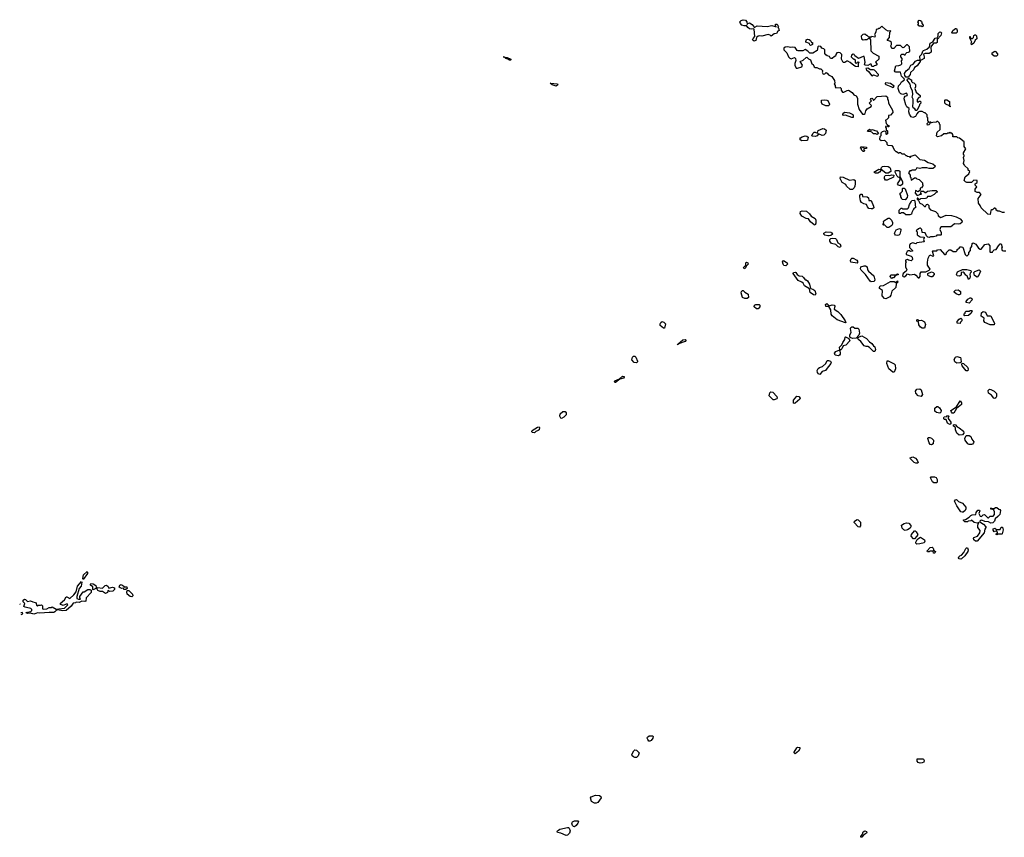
# Model space of a CAD drawing. Extents: x 2710666 to 2828562, y 857017 to 964538.
# Tile 4 of 138: x 2715845 to 2728567, y 873093 to 883654. Entities that reach past the tile are written whole.
import ezdxf

# ---------------------------------------------------------------- set-up
doc = ezdxf.new("R2010")
doc.units = 0

msp = doc.modelspace()

# ---------------------------------------------------------------- linework, layer by layer
at = {"layer": '0CON05XD'}
for points in [[(2725335, 883378), (2725314, 883395), (2725320, 883410), (2725343, 883435), (2725333, 883533), (2725325, 883538), (2725295, 883531), (2725275, 883538), (2725253, 883553), (2725235, 883580), (2725226, 883574), (2725205, 883574), (2725175, 883584), (2725158, 883605), (2725152, 883625), (2725167, 883645), (2725195, 883654), (2725225, 883648), (2725239, 883625), (2725245, 883590), (2725254, 883606), (2725275, 883614), (2725310, 883590), (2725335, 883558), (2725345, 883558), (2725375, 883576), (2725505, 883566), (2725565, 883580), (2725620, 883560), (2725610, 883575), (2725610, 883595), (2725627, 883597), (2725640, 883585), (2725640, 883575), (2725650, 883565), (2725640, 883555), (2725650, 883545), (2725658, 883515), (2725640, 883505), (2725624, 883476), (2725595, 883472), (2725555, 883440), (2725540, 883455), (2725515, 883462), (2725435, 883441), (2725405, 883446), (2725388, 883442), (2725367, 883425), (2725355, 883384), (2725335, 883378)], [(2728570, 881165), (2728545, 881162), (2728505, 881182), (2728485, 881182), (2728460, 881195), (2728460, 881205), (2728445, 881220), (2728435, 881220), (2728415, 881200), (2728405, 881200), (2728395, 881190), (2728385, 881140), (2728355, 881141), (2728267, 881225), (2728256, 881256), (2728232, 881285), (2728230, 881345), (2728270, 881395), (2728245, 881420), (2728215, 881420), (2728190, 881435), (2728190, 881465), (2728210, 881495), (2728190, 881515), (2728190, 881535), (2728218, 881552), (2728218, 881578), (2728175, 881580), (2728145, 881550), (2728085, 881552), (2728065, 881560), (2728050, 881575), (2728060, 881625), (2728108, 881662), (2728120, 881695), (2728102, 881712), (2728098, 881728), (2728052, 881772), (2728050, 881785), (2728040, 881795), (2728048, 881835), (2728038, 881875), (2728050, 881895), (2728050, 881905), (2728040, 881915), (2728040, 881935), (2728070, 881985), (2728050, 882015), (2728050, 882075), (2727990, 882125), (2727965, 882130), (2727955, 882140), (2727902, 882142), (2727900, 882155), (2727908, 882168), (2727888, 882188), (2727875, 882190), (2727865, 882200), (2727855, 882190), (2727835, 882190), (2727825, 882180), (2727785, 882180), (2727757, 882153), (2727705, 882140), (2727690, 882155), (2727698, 882202), (2727740, 882235), (2727740, 882295), (2727730, 882305), (2727728, 882318), (2727708, 882338), (2727695, 882340), (2727685, 882330), (2727645, 882328), (2727625, 882320), (2727615, 882330), (2727605, 882330), (2727600, 882325), (2727610, 882315), (2727590, 882295), (2727575, 882290), (2727570, 882315), (2727590, 882335), (2727580, 882345), (2727580, 882385), (2727570, 882395), (2727570, 882425), (2727545, 882450), (2727535, 882450), (2727505, 882468), (2727473, 882467), (2727452, 882458), (2727435, 882440), (2727420, 882405), (2727385, 882389), (2727365, 882401), (2727343, 882433), (2727334, 882465), (2727338, 882505), (2727309, 882529), (2727293, 882553), (2727272, 882632), (2727276, 882655), (2727285, 882665), (2727314, 882675), (2727315, 882686), (2727305, 882704), (2727255, 882690), (2727228, 882698), (2727214, 882715), (2727197, 882767), (2727201, 882799), (2727225, 882824), (2727240, 882850), (2727273, 882875), (2727278, 882885), (2727239, 882925), (2727225, 882978), (2727167, 882977), (2727155, 882982), (2727148, 882995), (2727165, 883060), (2727206, 883064), (2727229, 883071), (2727242, 883085), (2727240, 883125), (2727247, 883133), (2727248, 883155), (2727230, 883175), (2727230, 883195), (2727245, 883210), (2727265, 883210), (2727275, 883200), (2727285, 883200), (2727290, 883215), (2727308, 883232), (2727330, 883235), (2727348, 883245), (2727342, 883305), (2727315, 883330), (2727305, 883330), (2727270, 883295), (2727255, 883290), (2727225, 883320), (2727175, 883320), (2727138, 883282), (2727115, 883282), (2727100, 883315), (2727110, 883335), (2727108, 883358), (2727088, 883378), (2727060, 883385), (2727060, 883395), (2727082, 883425), (2727090, 883495), (2727100, 883505), (2727095, 883510), (2727065, 883508), (2727035, 883522), (2726985, 883570), (2726955, 883540), (2726945, 883540), (2726935, 883530), (2726912, 883528), (2726907, 883493), (2726892, 883465), (2726900, 883445), (2726895, 883430), (2726855, 883438), (2726845, 883430), (2726815, 883430), (2726795, 883450), (2726785, 883450), (2726765, 883468), (2726740, 883465), (2726718, 883442), (2726720, 883405), (2726745, 883392), (2726765, 883400), (2726795, 883400), (2726802, 883408), (2726828, 883418), (2726830, 883405), (2726840, 883395), (2726843, 883253), (2726873, 883223), (2726948, 883185), (2726947, 883143), (2726903, 883107), (2726920, 883085), (2726918, 883072), (2726907, 883063), (2726885, 883060), (2726875, 883050), (2726855, 883050), (2726845, 883080), (2726835, 883080), (2726805, 883062), (2726768, 883068), (2726760, 883075), (2726768, 883105), (2726758, 883178), (2726745, 883180), (2726685, 883153), (2726637, 883187), (2726626, 883206), (2726615, 883210), (2726592, 883195), (2726590, 883175), (2726615, 883150), (2726625, 883150), (2726642, 883135), (2726639, 883099), (2726657, 883093), (2726675, 883108), (2726688, 883105), (2726677, 883083), (2726680, 883045), (2726645, 883048), (2726621, 883061), (2726575, 883100), (2726545, 883118), (2726533, 883117), (2726505, 883100), (2726485, 883100), (2726462, 883145), (2726467, 883205), (2726445, 883227), (2726425, 883232), (2726402, 883228), (2726390, 883205), (2726388, 883182), (2726372, 883178), (2726345, 883153), (2726323, 883153), (2726309, 883179), (2726278, 883188), (2726261, 883201), (2726248, 883218), (2726247, 883267), (2726237, 883277), (2726210, 883285), (2726195, 883310), (2726168, 883312), (2726157, 883303), (2726150, 883255), (2726095, 883220), (2726055, 883220), (2726029, 883249), (2725995, 883268), (2725966, 883254), (2725905, 883250), (2725892, 883255), (2725864, 883294), (2725835, 883300), (2725805, 883293), (2725772, 883302), (2725735, 883300), (2725717, 883285), (2725720, 883265), (2725757, 883225), (2725778, 883175), (2725795, 883158), (2725815, 883150), (2725855, 883168), (2725870, 883155), (2725872, 883125), (2725861, 883089), (2725860, 883065), (2725879, 883029), (2725895, 883027), (2725953, 883047), (2725958, 883065), (2725928, 883115), (2725967, 883133), (2726005, 883168), (2726015, 883170), (2726035, 883148), (2726062, 883135), (2726082, 883082), (2726096, 883076), (2726110, 883045), (2726125, 883038), (2726145, 883038), (2726178, 883018), (2726195, 883018), (2726218, 882998), (2726220, 882985), (2726212, 882975), (2726225, 882950), (2726247, 882953), (2726265, 882970), (2726278, 882965), (2726295, 882940), (2726339, 882919), (2726375, 882870), (2726378, 882835), (2726370, 882825), (2726380, 882805), (2726380, 882785), (2726390, 882775), (2726448, 882778), (2726460, 882765), (2726460, 882745), (2726475, 882720), (2726495, 882718), (2726535, 882740), (2726555, 882742), (2726600, 882715), (2726625, 882682), (2726655, 882670), (2726672, 882642), (2726672, 882565), (2726693, 882495), (2726735, 882436), (2726755, 882434), (2726768, 882442), (2726777, 882475), (2726795, 882502), (2726848, 882532), (2726850, 882545), (2726821, 882575), (2726850, 882605), (2726840, 882625), (2726845, 882638), (2726855, 882642), (2726866, 882636), (2726875, 882610), (2726925, 882660), (2727035, 882670), (2727060, 882655), (2727060, 882625), (2727067, 882617), (2727072, 882575), (2727122, 882485), (2727128, 882455), (2727098, 882422), (2727072, 882418), (2727070, 882385), (2727045, 882360), (2727030, 882355), (2727042, 882312), (2727062, 882292), (2727080, 882285), (2727075, 882270), (2727065, 882270), (2727055, 882280), (2727030, 882275), (2727030, 882265), (2727040, 882255), (2727042, 882232), (2727060, 882220), (2727058, 882182), (2727045, 882170), (2727040, 882175), (2727040, 882205), (2727032, 882212), (2727015, 882213), (2726990, 882205), (2726973, 882187), (2726970, 882155), (2726958, 882142), (2726953, 882113), (2726975, 882092), (2727020, 882100), (2727022, 882092), (2727048, 882068), (2727050, 882045), (2727062, 882032), (2727115, 882028), (2727132, 882005), (2727142, 881972), (2727165, 881950), (2727175, 881950), (2727205, 881930), (2727215, 881940), (2727225, 881940), (2727245, 881920), (2727275, 881920), (2727295, 881900), (2727305, 881900), (2727315, 881890), (2727338, 881888)], [(2727505, 883560), (2727495, 883570), (2727465, 883570), (2727450, 883585), (2727460, 883595), (2727460, 883615), (2727450, 883625), (2727465, 883650), (2727490, 883645), (2727490, 883635), (2727500, 883625), (2727500, 883605), (2727520, 883585), (2727518, 883572), (2727505, 883560)], [(2727325, 882910), (2727295, 882913), (2727283, 882933), (2727279, 882961), (2727299, 882995), (2727338, 883022), (2727359, 883065), (2727389, 883081), (2727420, 883120), (2727445, 883132), (2727478, 883132), (2727475, 883185), (2727502, 883208), (2727515, 883247), (2727525, 883258), (2727568, 883272), (2727600, 883305), (2727607, 883353), (2727642, 883368), (2727675, 883414), (2727700, 883420), (2727714, 883445), (2727713, 883475), (2727719, 883485), (2727734, 883496), (2727749, 883495), (2727756, 883485), (2727745, 883450), (2727700, 883400), (2727700, 883360), (2727685, 883352), (2727651, 883349), (2727616, 883305), (2727622, 883235), (2727595, 883217), (2727545, 883216), (2727523, 883207), (2727532, 883175), (2727530, 883155), (2727495, 883130), (2727482, 883128), (2727480, 883115), (2727442, 883058), (2727408, 883035), (2727393, 883007), (2727355, 882970), (2727350, 882945), (2727325, 882910)], [(2727945, 883480), (2727895, 883480), (2727890, 883485), (2727904, 883516), (2727935, 883542), (2727949, 883539), (2727960, 883515), (2727957, 883493), (2727945, 883480)], [(2728145, 883330), (2728140, 883355), (2728148, 883365), (2728128, 883408), (2728120, 883415), (2728120, 883435), (2728128, 883438), (2728132, 883422), (2728145, 883410), (2728155, 883410), (2728170, 883425), (2728172, 883448), (2728185, 883460), (2728195, 883460), (2728208, 883445), (2728210, 883405), (2728192, 883388), (2728175, 883350), (2728145, 883330)], [(2726065, 883322), (2726055, 883330), (2726050, 883345), (2726002, 883365), (2726007, 883393), (2726025, 883401), (2726045, 883400), (2726063, 883385), (2726075, 883360), (2726088, 883358), (2726088, 883335), (2726065, 883322)], [(2722175, 883130), (2722154, 883144), (2722125, 883152), (2722110, 883170), (2722090, 883175), (2722145, 883168), (2722190, 883145), (2722193, 883135), (2722185, 883131), (2722175, 883130)], [(2728465, 883184), (2728434, 883184), (2728410, 883205), (2728410, 883225), (2728443, 883247), (2728455, 883242), (2728477, 883215), (2728478, 883195), (2728465, 883184)], [(2726925, 882923), (2726942, 882935), (2726942, 882945), (2726891, 883001), (2726875, 883008), (2726838, 883008), (2726805, 883028), (2726780, 883025), (2726788, 883005), (2726813, 882983), (2726855, 882930), (2726875, 882941), (2726925, 882923)], [(2722775, 882794), (2722725, 882813), (2722700, 882835), (2722792, 882825), (2722798, 882815), (2722795, 882808), (2722775, 882794)], [(2727125, 882780), (2727135, 882782), (2727144, 882795), (2727095, 882832), (2727035, 882839), (2727027, 882835), (2727026, 882825), (2727035, 882818), (2727103, 882793), (2727125, 882780)], [(2727435, 882480), (2727425, 882482), (2727412, 882502), (2727388, 882515), (2727384, 882524), (2727391, 882595), (2727388, 882628), (2727376, 882655), (2727386, 882686), (2727383, 882735), (2727359, 882775), (2727350, 882820), (2727310, 882875), (2727315, 882890), (2727325, 882890), (2727335, 882900), (2727355, 882880), (2727368, 882878), (2727370, 882855), (2727382, 882842), (2727398, 882838), (2727418, 882818), (2727420, 882785), (2727412, 882765), (2727428, 882718), (2727480, 882675), (2727478, 882652), (2727462, 882648), (2727440, 882625), (2727440, 882595), (2727455, 882590), (2727465, 882600), (2727485, 882600), (2727490, 882575), (2727472, 882558), (2727470, 882545), (2727435, 882480)], [(2726295, 882541), (2726263, 882543), (2726213, 882563), (2726203, 882585), (2726206, 882614), (2726245, 882619), (2726275, 882616), (2726289, 882609), (2726307, 882565), (2726305, 882550), (2726295, 882541)], [(2727865, 882530), (2727860, 882540), (2727812, 882562), (2727798, 882575), (2727800, 882615), (2727805, 882620), (2727825, 882620), (2727858, 882598), (2727858, 882548), (2727860, 882540), (2727870, 882535), (2727865, 882530)], [(2726615, 882390), (2726595, 882390), (2726515, 882422), (2726488, 882418), (2726481, 882431), (2726484, 882445), (2726505, 882458), (2726565, 882453), (2726610, 882430), (2726616, 882415), (2726615, 882390)], [(2725951, 882091), (2725936, 882096), (2725927, 882115), (2725935, 882130), (2725955, 882141), (2725995, 882152), (2726015, 882151), (2726033, 882135), (2726025, 882100), (2726015, 882092), (2725951, 882091)], [(2726125, 882144), (2726088, 882148), (2726080, 882155), (2726094, 882186), (2726109, 882201), (2726125, 882203), (2726155, 882190), (2726162, 882225), (2726222, 882248), (2726244, 882244), (2726267, 882227), (2726256, 882185), (2726235, 882164), (2726215, 882160), (2726165, 882182), (2726148, 882152), (2726125, 882144)], [(2726925, 882170), (2726905, 882180), (2726875, 882180), (2726855, 882200), (2726835, 882210), (2726808, 882208), (2726800, 882215), (2726802, 882225), (2726825, 882240), (2726835, 882230), (2726855, 882230), (2726865, 882238), (2726893, 882223), (2726915, 882220), (2726940, 882185), (2726925, 882170)], [(2726755, 881950), (2726745, 881950), (2726720, 881975), (2726720, 881985), (2726710, 881995), (2726715, 882010), (2726735, 882010), (2726745, 882000), (2726755, 882010), (2726788, 882008), (2726788, 881992), (2726752, 881988), (2726750, 881975), (2726760, 881965), (2726755, 881950)], [(2727338, 881888), (2727345, 881880), (2727355, 881880), (2727365, 881890), (2727415, 881910), (2727475, 881850), (2727535, 881838), (2727585, 881808), (2727645, 881792), (2727672, 881765), (2727666, 881744), (2727645, 881732), (2727595, 881732), (2727565, 881740), (2727505, 881740), (2727475, 881732), (2727435, 881740), (2727430, 881725), (2727415, 881710), (2727375, 881710), (2727365, 881700), (2727345, 881700), (2727330, 881675), (2727350, 881645), (2727350, 881625), (2727360, 881615), (2727362, 881582), (2727405, 881610), (2727425, 881610), (2727435, 881600), (2727465, 881590), (2727510, 881545), (2727510, 881525), (2727520, 881515), (2727498, 881482), (2727482, 881478), (2727478, 881452), (2727455, 881430), (2727425, 881450), (2727420, 881445), (2727414, 881414), (2727442, 881382), (2727468, 881392), (2727475, 881400), (2727498, 881402), (2727490, 881415), (2727495, 881440), (2727525, 881440), (2727545, 881420), (2727555, 881420), (2727575, 881440), (2727635, 881448), (2727685, 881448), (2727700, 881435), (2727700, 881425), (2727685, 881420), (2727660, 881395), (2727615, 881370), (2727575, 881370), (2727565, 881350), (2727547, 881343), (2727485, 881340), (2727475, 881330), (2727465, 881330), (2727448, 881348), (2727442, 881348), (2727440, 881335), (2727458, 881318), (2727474, 881284), (2727505, 881270), (2727535, 881240), (2727548, 881242), (2727561, 881269), (2727575, 881272), (2727590, 881255), (2727592, 881222), (2727615, 881200), (2727678, 881178), (2727710, 881145), (2727712, 881122), (2727745, 881100), (2727815, 881128), (2727886, 881126), (2727945, 881108), (2727995, 881082), (2728022, 881052), (2728020, 881035), (2727995, 881018), (2727975, 881012), (2727923, 881017), (2727895, 880990), (2727875, 880980), (2727755, 880980), (2727742, 880968), (2727732, 880945), (2727750, 880905), (2727750, 880875), (2727745, 880870), (2727695, 880870), (2727685, 880860), (2727652, 880848), (2727615, 880848), (2727595, 880840), (2727577, 880847), (2727563, 880863), (2727545, 880900), (2727507, 880907), (2727500, 880945), (2727485, 880960), (2727475, 880962), (2727457, 880953), (2727430, 880925), (2727442, 880912), (2727440, 880875), (2727481, 880851), (2727530, 880845), (2727532, 880835), (2727521, 880815), (2727530, 880785), (2727435, 880770), (2727425, 880760), (2727385, 880772), (2727352, 880758), (2727341, 880739), (2727343, 880713), (2727380, 880675), (2727380, 880665), (2727355, 880660), (2727345, 880670), (2727323, 880667), (2727311, 880659), (2727298, 880635), (2727300, 880620), (2727365, 880600), (2727377, 880587), (2727380, 880555), (2727365, 880540), (2727328, 880548), (2727315, 880558), (2727292, 880548), (2727290, 880535), (2727300, 880525), (2727292, 880505), (2727292, 880462), (2727308, 880425), (2727300, 880405), (2727262, 880375), (2727252, 880345), (2727260, 880335), (2727275, 880332), (2727296, 880344), (2727315, 880370), (2727345, 880358), (2727405, 880368), (2727426, 880356), (2727455, 880318), (2727468, 880322), (2727480, 880335), (2727480, 880375), (2727492, 880398), (2727552, 880398), (2727595, 880420), (2727607, 880433), (2727573, 880485), (2727573, 880523), (2727583, 880575), (2727605, 880618), (2727645, 880598), (2727658, 880605), (2727653, 880615), (2727640, 880665), (2727645, 880670), (2727695, 880670), (2727705, 880680), (2727737, 880687), (2727795, 880620), (2727805, 880620), (2727820, 880635), (2727820, 880645), (2727855, 880680), (2727875, 880680), (2727905, 880660), (2727945, 880660), (2727958, 880672), (2727960, 880685), (2727986, 880704), (2727995, 880720), (2728015, 880722), (2728030, 880715), (2728063, 880623), (2728085, 880600), (2728110, 880625), (2728110, 880645), (2728130, 880675), (2728130, 880705), (2728147, 880723), (2728150, 880765), (2728165, 880770), (2728200, 880755), (2728234, 880704), (2728255, 880690), (2728268, 880692), (2728315, 880750), (2728357, 880757), (2728380, 880735), (2728380, 880655), (2728385, 880650), (2728415, 880650), (2728422, 880668), (2728435, 880680), (2728460, 880685), (2728490, 880735), (2728515, 880760), (2728525, 880760), (2728538, 880715), (2728532, 880705), (2728538, 880675), (2728555, 880668), (2728585, 880670)], [(2727065, 881670), (2727035, 881670), (2726975, 881720), (2726970, 881720), (2726970, 881705), (2726956, 881684), (2726935, 881672), (2726904, 881674), (2726880, 881685), (2726945, 881722), (2726970, 881720), (2726980, 881745), (2726995, 881760), (2727025, 881762), (2727067, 881757), (2727086, 881746), (2727097, 881727), (2727100, 881695), (2727065, 881670)], [(2727055, 881582), (2727033, 881583), (2727018, 881605), (2727017, 881625), (2727027, 881643), (2727065, 881648), (2727085, 881642), (2727115, 881650), (2727140, 881645), (2727135, 881620), (2727055, 881582)], [(2727225, 881510), (2727200, 881515), (2727188, 881535), (2727220, 881585), (2727220, 881605), (2727208, 881618), (2727195, 881620), (2727182, 881632), (2727158, 881685), (2727162, 881708), (2727206, 881706), (2727217, 881697), (2727218, 881628), (2727252, 881565), (2727252, 881528), (2727225, 881510)], [(2726605, 881460), (2726575, 881460), (2726530, 881505), (2726520, 881525), (2726472, 881552), (2726448, 881605), (2726450, 881625), (2726485, 881620), (2726565, 881583), (2726625, 881588), (2726640, 881575), (2726642, 881535), (2726637, 881503), (2726628, 881482), (2726605, 881460)], [(2726845, 881209), (2726817, 881217), (2726801, 881235), (2726788, 881268), (2726754, 881274), (2726720, 881295), (2726710, 881315), (2726700, 881365), (2726700, 881385), (2726715, 881402), (2726730, 881400), (2726735, 881370), (2726795, 881368), (2726812, 881352), (2726815, 881320), (2726848, 881318), (2726878, 881245), (2726880, 881225), (2726865, 881212), (2726845, 881209)], [(2727285, 881328), (2727253, 881333), (2727240, 881345), (2727240, 881355), (2727230, 881365), (2727230, 881385), (2727220, 881395), (2727220, 881415), (2727235, 881420), (2727252, 881438), (2727250, 881475), (2727255, 881480), (2727275, 881480), (2727288, 881468), (2727316, 881385), (2727314, 881356), (2727285, 881328)], [(2727293, 881133), (2727265, 881160), (2727235, 881160), (2727225, 881150), (2727215, 881150), (2727210, 881155), (2727208, 881192), (2727235, 881220), (2727245, 881220), (2727255, 881210), (2727315, 881210), (2727330, 881225), (2727340, 881265), (2727365, 881300), (2727371, 881319), (2727403, 881323), (2727413, 881313), (2727420, 881225), (2727402, 881218), (2727393, 881207), (2727372, 881165), (2727369, 881141), (2727345, 881133), (2727293, 881133)], [(2726125, 881000), (2726110, 881005), (2726064, 881044), (2726035, 881080), (2726005, 881087), (2725952, 881115), (2725931, 881151), (2725935, 881178), (2725955, 881186), (2726010, 881180), (2726048, 881148), (2726070, 881115), (2726125, 881088), (2726133, 881065), (2726133, 881027), (2726125, 881000)], [(2727055, 880970), (2727015, 881010), (2727005, 881000), (2727000, 881005), (2727000, 881015), (2727010, 881025), (2727008, 881045), (2727012, 881055), (2727065, 881092), (2727082, 881092), (2727093, 881083), (2727110, 881065), (2727122, 881035), (2727122, 881015), (2727113, 880997), (2727075, 880972), (2727055, 880970)], [(2726285, 880861), (2726250, 880870), (2726237, 880885), (2726237, 880895), (2726265, 880914), (2726325, 880910), (2726335, 880900), (2726345, 880900), (2726347, 880883), (2726325, 880868), (2726305, 880863), (2726285, 880861)], [(2727185, 880867), (2727163, 880873), (2727152, 880882), (2727150, 880895), (2727171, 880939), (2727215, 880958), (2727228, 880948), (2727232, 880935), (2727218, 880885), (2727205, 880870), (2727185, 880867)], [(2726445, 880712), (2726419, 880719), (2726391, 880751), (2726334, 880764), (2726314, 880794), (2726314, 880816), (2726325, 880828), (2726345, 880834), (2726387, 880827), (2726399, 880815), (2726414, 880774), (2726448, 880755), (2726453, 880727), (2726445, 880712)], [(2725205, 880437), (2725199, 880455), (2725227, 880483), (2725228, 880515), (2725235, 880522), (2725245, 880520), (2725255, 880512), (2725256, 880495), (2725231, 880469), (2725225, 880448), (2725215, 880439), (2725205, 880437)], [(2725745, 880474), (2725719, 880479), (2725708, 880495), (2725701, 880525), (2725715, 880542), (2725763, 880515), (2725764, 880495), (2725745, 880474)], [(2726665, 880508), (2726585, 880522), (2726578, 880545), (2726588, 880565), (2726595, 880572), (2726615, 880573), (2726660, 880550), (2726671, 880535), (2726672, 880515), (2726665, 880508)], [(2726125, 880098), (2726102, 880102), (2726060, 880130), (2726048, 880178), (2725986, 880216), (2725969, 880249), (2725952, 880265), (2725904, 880284), (2725840, 880375), (2725845, 880390), (2725865, 880392), (2725875, 880388), (2725892, 880362), (2725915, 880346), (2725955, 880340), (2725973, 880325), (2725992, 880292), (2726005, 880292), (2726023, 880283), (2726048, 880238), (2726062, 880182), (2726095, 880174), (2726119, 880155), (2726133, 880115), (2726125, 880098)], [(2726847, 880267), (2726835, 880278), (2726773, 880365), (2726718, 880418), (2726709, 880435), (2726715, 880460), (2726755, 880474), (2726775, 880473), (2726793, 880463), (2726800, 880425), (2726813, 880405), (2726880, 880345), (2726893, 880295), (2726885, 880273), (2726847, 880267)], [(2727621, 880331), (2727587, 880347), (2727580, 880355), (2727580, 880375), (2727625, 880398), (2727649, 880389), (2727660, 880375), (2727660, 880365), (2727635, 880332), (2727621, 880331)], [(2728105, 880300), (2728086, 880346), (2728070, 880355), (2728048, 880385), (2728035, 880392), (2728010, 880390), (2728008, 880355), (2727996, 880344), (2727985, 880340), (2727957, 880347), (2727950, 880365), (2727962, 880398), (2728025, 880428), (2728085, 880427), (2728133, 880413), (2728140, 880395), (2728125, 880380), (2728120, 880365), (2728128, 880335), (2728120, 880315), (2728105, 880300)], [(2728215, 880330), (2728181, 880351), (2728172, 880388), (2728185, 880400), (2728242, 880422), (2728260, 880405), (2728240, 880355), (2728215, 880330)], [(2727035, 880048), (2727021, 880051), (2726989, 880089), (2726992, 880155), (2726955, 880180), (2726953, 880197), (2726962, 880218), (2727005, 880222), (2727095, 880272), (2727142, 880272), (2727165, 880260), (2727185, 880280), (2727190, 880265), (2727168, 880242), (2727164, 880196), (2727114, 880146), (2727100, 880095), (2727086, 880074), (2727045, 880052), (2727035, 880048)], [(2727115, 880310), (2727093, 880335), (2727102, 880358), (2727165, 880360), (2727185, 880370), (2727200, 880365), (2727162, 880348), (2727135, 880320), (2727125, 880320), (2727115, 880310)], [(2725245, 880054), (2725215, 880054), (2725186, 880066), (2725166, 880125), (2725171, 880145), (2725185, 880158), (2725195, 880158), (2725215, 880133), (2725258, 880108), (2725263, 880067), (2725245, 880054)], [(2727975, 880100), (2727944, 880114), (2727920, 880135), (2727920, 880145), (2727938, 880162), (2727973, 880163), (2727986, 880156), (2728000, 880145), (2728003, 880125), (2727999, 880111), (2727985, 880102), (2727975, 880100)], [(2728115, 879991), (2728075, 880002), (2728074, 880016), (2728096, 880044), (2728125, 880062), (2728135, 880062), (2728148, 880055), (2728153, 880035), (2728115, 879991)], [(2725385, 879918), (2725365, 879920), (2725334, 879944), (2725338, 879965), (2725355, 879977), (2725400, 879975), (2725410, 879965), (2725408, 879945), (2725385, 879918)], [(2726515, 879740), (2726406, 879776), (2726341, 879831), (2726331, 879851), (2726325, 879908), (2726298, 879948), (2726261, 879951), (2726258, 879975), (2726275, 879987), (2726305, 879960), (2726345, 879972), (2726370, 879965), (2726378, 879955), (2726367, 879915), (2726415, 879887), (2726457, 879845), (2726512, 879765), (2726520, 879745), (2726515, 879740)], [(2728055, 879830), (2728050, 879835), (2728050, 879855), (2728060, 879865), (2728062, 879878), (2728075, 879890), (2728115, 879890), (2728125, 879900), (2728145, 879900), (2728150, 879895), (2728140, 879865), (2728105, 879832), (2728055, 879830)], [(2728435, 879712), (2728385, 879713), (2728315, 879742), (2728303, 879765), (2728307, 879797), (2728268, 879825), (2728271, 879869), (2728295, 879883), (2728326, 879876), (2728345, 879830), (2728385, 879830), (2728394, 879824), (2728442, 879735), (2728435, 879712)], [(2724175, 879670), (2724165, 879670), (2724122, 879705), (2724120, 879725), (2724130, 879745), (2724145, 879758), (2724169, 879749), (2724188, 879725), (2724175, 879670)], [(2727505, 879668), (2727483, 879683), (2727464, 879714), (2727460, 879750), (2727435, 879762), (2727435, 879778), (2727445, 879782), (2727465, 879770), (2727498, 879772), (2727535, 879752), (2727550, 879715), (2727535, 879670), (2727505, 879668)], [(2727995, 879730), (2727960, 879735), (2727960, 879755), (2727984, 879786), (2728005, 879798), (2728018, 879785), (2728020, 879765), (2728002, 879748), (2727995, 879730)], [(2726605, 879538), (2726583, 879543), (2726573, 879553), (2726570, 879585), (2726589, 879615), (2726579, 879665), (2726582, 879678), (2726595, 879687), (2726615, 879688), (2726635, 879671), (2726675, 879670), (2726688, 879658), (2726696, 879604), (2726689, 879581), (2726655, 879540), (2726605, 879538)], [(2724345, 879453), (2724348, 879465), (2724415, 879517), (2724444, 879524), (2724455, 879515), (2724445, 879496), (2724370, 879470), (2724345, 879453)], [(2726425, 879314), (2726382, 879322), (2726374, 879345), (2726391, 879369), (2726440, 879390), (2726438, 879425), (2726467, 879453), (2726480, 879485), (2726508, 879525), (2726510, 879555), (2726515, 879558), (2726560, 879535), (2726572, 879505), (2726519, 879451), (2726485, 879440), (2726469, 879401), (2726455, 879390), (2726440, 879390), (2726446, 879334), (2726439, 879321), (2726425, 879314)], [(2726895, 879370), (2726875, 879370), (2726825, 879422), (2726805, 879432), (2726781, 879431), (2726755, 879443), (2726715, 879498), (2726687, 879517), (2726672, 879538), (2726693, 879557), (2726725, 879570), (2726787, 879537), (2726824, 879494), (2726855, 879472), (2726875, 879442), (2726895, 879430), (2726902, 879395), (2726895, 879370)], [(2723815, 879224), (2723786, 879226), (2723755, 879260), (2723762, 879295), (2723775, 879310), (2723795, 879308), (2723806, 879295), (2723826, 879245), (2723826, 879235), (2723815, 879224)], [(2726185, 879073), (2726165, 879080), (2726154, 879095), (2726151, 879125), (2726163, 879147), (2726179, 879161), (2726220, 879175), (2726259, 879215), (2726279, 879251), (2726295, 879253), (2726323, 879243), (2726330, 879225), (2726326, 879214), (2726266, 879134), (2726256, 879124), (2726215, 879109), (2726185, 879073)], [(2727145, 879100), (2727125, 879100), (2727074, 879144), (2727049, 879215), (2727053, 879247), (2727065, 879247), (2727145, 879210), (2727157, 879195), (2727160, 879145), (2727145, 879100)], [(2727955, 879217), (2727927, 879235), (2727921, 879265), (2727936, 879294), (2727955, 879303), (2727999, 879289), (2728007, 879275), (2728008, 879232), (2727995, 879222), (2727955, 879217)], [(2728095, 879120), (2728075, 879120), (2728022, 879185), (2728018, 879205), (2728022, 879218), (2728038, 879215), (2728092, 879165), (2728100, 879145), (2728095, 879120)], [(2723535, 878966), (2723529, 878975), (2723535, 878989), (2723594, 879016), (2723635, 879048), (2723656, 879046), (2723656, 879035), (2723647, 879023), (2723600, 879010), (2723545, 878969), (2723535, 878966)], [(2725595, 878744), (2725582, 878745), (2725530, 878795), (2725536, 878834), (2725552, 878848), (2725575, 878842), (2725630, 878785), (2725632, 878765), (2725627, 878755), (2725595, 878744)], [(2727495, 878787), (2727456, 878796), (2727422, 878832), (2727418, 878855), (2727435, 878882), (2727475, 878888), (2727492, 878875), (2727511, 878815), (2727495, 878787)], [(2728445, 878762), (2728430, 878765), (2728402, 878805), (2728362, 878832), (2728359, 878865), (2728375, 878880), (2728395, 878877), (2728436, 878856), (2728466, 878826), (2728468, 878785), (2728459, 878771), (2728445, 878762)], [(2725855, 878698), (2725843, 878703), (2725842, 878738), (2725885, 878790), (2725912, 878785), (2725928, 878765), (2725926, 878754), (2725865, 878702), (2725855, 878698)], [(2727895, 878570), (2727883, 878583), (2727878, 878605), (2727948, 878652), (2727995, 878730), (2728013, 878705), (2728012, 878685), (2727950, 878630), (2727915, 878572), (2727895, 878570)], [(2722845, 878503), (2722835, 878508), (2722825, 878532), (2722828, 878565), (2722865, 878592), (2722891, 878595), (2722906, 878575), (2722905, 878552), (2722875, 878518), (2722845, 878503)], [(2727735, 878573), (2727691, 878581), (2727669, 878599), (2727671, 878635), (2727695, 878660), (2727709, 878659), (2727730, 878640), (2727750, 878605), (2727748, 878585), (2727735, 878573)], [(2727865, 878427), (2727834, 878444), (2727818, 878488), (2727795, 878490), (2727785, 878500), (2727784, 878516), (2727790, 878525), (2727825, 878530), (2727835, 878540), (2727848, 878538), (2727850, 878525), (2727840, 878515), (2727840, 878505), (2727876, 878456), (2727875, 878432), (2727865, 878427)], [(2722495, 878318), (2722465, 878323), (2722461, 878335), (2722465, 878348), (2722535, 878391), (2722555, 878394), (2722561, 878385), (2722555, 878357), (2722545, 878347), (2722514, 878336), (2722495, 878318)], [(2727985, 878287), (2727954, 878314), (2727936, 878355), (2727937, 878387), (2727910, 878405), (2727911, 878419), (2727924, 878426), (2727935, 878422), (2727957, 878397), (2727985, 878383), (2728038, 878338), (2728044, 878315), (2728025, 878291), (2727985, 878287)], [(2727625, 878162), (2727610, 878165), (2727595, 878190), (2727577, 878245), (2727585, 878256), (2727605, 878258), (2727625, 878249), (2727652, 878222), (2727648, 878175), (2727625, 878162)], [(2728144, 878166), (2728115, 878167), (2728097, 878177), (2728063, 878225), (2728057, 878245), (2728075, 878282), (2728113, 878283), (2728135, 878270), (2728148, 878235), (2728173, 878203), (2728171, 878189), (2728155, 878172), (2728144, 878166)], [(2727425, 877927), (2727404, 877934), (2727354, 877984), (2727352, 877995), (2727385, 878007), (2727421, 877991), (2727443, 877965), (2727452, 877935), (2727445, 877928), (2727425, 877927)], [(2727695, 877673), (2727655, 877674), (2727639, 877685), (2727612, 877735), (2727621, 877749), (2727665, 877751), (2727685, 877740), (2727699, 877715), (2727701, 877689), (2727695, 877673)], [(2728021, 877291), (2728005, 877298), (2727953, 877373), (2727924, 877434), (2727935, 877453), (2727950, 877455), (2727975, 877431), (2728025, 877410), (2728068, 877358), (2728071, 877335), (2728063, 877315), (2728035, 877292), (2728021, 877291)], [(2728215, 876920), (2728195, 876920), (2728174, 876934), (2728168, 876955), (2728173, 876967), (2728222, 876985), (2728253, 877025), (2728257, 877055), (2728226, 877095), (2728227, 877125), (2728238, 877158), (2728215, 877152), (2728178, 877158), (2728145, 877190), (2728135, 877180), (2728102, 877178), (2728095, 877170), (2728055, 877170), (2728040, 877185), (2728040, 877195), (2728065, 877200), (2728115, 877228), (2728135, 877252), (2728150, 877260), (2728198, 877262), (2728203, 877287), (2728225, 877317), (2728245, 877320), (2728252, 877312), (2728240, 877275), (2728255, 877240), (2728272, 877238), (2728295, 877260), (2728312, 877262), (2728355, 877220), (2728365, 877220), (2728385, 877240), (2728425, 877242), (2728440, 877265), (2728439, 877299), (2728430, 877320), (2728415, 877330), (2728392, 877332), (2728392, 877348), (2728405, 877340), (2728435, 877340), (2728455, 877352), (2728472, 877352), (2728495, 877330), (2728508, 877328), (2728520, 877315), (2728508, 877265), (2728485, 877236), (2728451, 877209), (2728440, 877175), (2728419, 877155), (2728395, 877149), (2728365, 877167), (2728315, 877172), (2728275, 877188), (2728263, 877187), (2728250, 877175), (2728252, 877162), (2728265, 877160), (2728300, 877140), (2728330, 877105), (2728330, 877095), (2728316, 877074), (2728305, 877028), (2728215, 876920)], [(2726695, 877100), (2726680, 877105), (2726628, 877158), (2726632, 877175), (2726665, 877198), (2726680, 877195), (2726710, 877165), (2726710, 877115), (2726695, 877100)], [(2727285, 877058), (2727270, 877065), (2727248, 877088), (2727240, 877125), (2727272, 877145), (2727305, 877156), (2727332, 877152), (2727359, 877119), (2727361, 877105), (2727349, 877085), (2727315, 877063), (2727285, 877058)], [(2728475, 877002), (2728460, 877005), (2728460, 877015), (2728478, 877022), (2728480, 877035), (2728465, 877050), (2728435, 877040), (2728425, 877060), (2728425, 877078), (2728445, 877087), (2728468, 877068), (2728512, 877068), (2728525, 877098), (2728545, 877100), (2728552, 877065), (2728540, 877015), (2728535, 877010), (2728485, 877010), (2728475, 877002)], [(2727405, 876950), (2727395, 876950), (2727362, 876985), (2727367, 877005), (2727405, 877052), (2727415, 877051), (2727428, 877038), (2727448, 877005), (2727438, 876982), (2727405, 876950)], [(2727438, 876878), (2727423, 876893), (2727422, 876905), (2727441, 876939), (2727462, 876958), (2727485, 876969), (2727511, 876955), (2727535, 876934), (2727542, 876918), (2727531, 876899), (2727475, 876882), (2727438, 876878)], [(2727652, 876762), (2727648, 876788), (2727605, 876788), (2727595, 876780), (2727575, 876780), (2727570, 876795), (2727610, 876835), (2727635, 876839), (2727647, 876827), (2727657, 876797), (2727676, 876785), (2727675, 876770), (2727665, 876762), (2727652, 876762)], [(2728005, 876686), (2727985, 876690), (2727976, 876705), (2727979, 876715), (2727992, 876728), (2728015, 876739), (2728045, 876770), (2728068, 876825), (2728077, 876833), (2728091, 876831), (2728102, 876805), (2728097, 876785), (2728055, 876729), (2728015, 876690), (2728005, 876686)], [(2716665, 876424), (2716661, 876435), (2716669, 876485), (2716716, 876526), (2716722, 876515), (2716719, 876501), (2716665, 876424)], [(2716026, 875976), (2715985, 875987), (2715944, 875984), (2715923, 875995), (2715988, 876012), (2716000, 876025), (2716000, 876035), (2715987, 876047), (2715935, 876063), (2715914, 876064), (2715900, 876075), (2715910, 876115), (2715890, 876135), (2715890, 876155), (2715905, 876170), (2715920, 876165), (2715945, 876140), (2715985, 876148), (2716013, 876133), (2716048, 876128), (2716060, 876115), (2716062, 876092), (2716075, 876080), (2716085, 876090), (2716115, 876090), (2716127, 876097), (2716140, 876085), (2716140, 876045), (2716152, 876042), (2716197, 876043), (2716225, 876060), (2716255, 876060), (2716265, 876070), (2716315, 876042), (2716425, 876052), (2716466, 876095), (2716463, 876103), (2716444, 876106), (2716405, 876088), (2716375, 876100), (2716370, 876115), (2716425, 876160), (2716445, 876200), (2716455, 876200), (2716495, 876178), (2716545, 876225), (2716575, 876265), (2716591, 876339), (2716645, 876397), (2716649, 876389), (2716641, 876339), (2716614, 876305), (2716582, 876202), (2716585, 876180), (2716605, 876170), (2716625, 876170), (2716630, 876175), (2716620, 876185), (2716623, 876205), (2716665, 876262), (2716680, 876265), (2716727, 876293), (2716753, 876293), (2716767, 876287), (2716769, 876255), (2716703, 876185), (2716700, 876145), (2716685, 876140), (2716648, 876142), (2716615, 876128), (2716575, 876130), (2716567, 876123), (2716535, 876118), (2716509, 876081), (2716445, 876023), (2716395, 876018), (2716339, 876031), (2716315, 876024), (2716300, 876005), (2716285, 875998), (2716225, 875999), (2716105, 875989), (2716075, 875994), (2716055, 875982), (2716026, 875976)], [(2716795, 876290), (2716790, 876295), (2716789, 876329), (2716758, 876348), (2716758, 876365), (2716765, 876372), (2716795, 876368), (2716827, 876347), (2716832, 876325), (2716830, 876305), (2716805, 876292), (2716795, 876290)], [(2716955, 876242), (2716915, 876270), (2716885, 876270), (2716855, 876280), (2716840, 876305), (2716852, 876318), (2716915, 876312), (2716950, 876345), (2716965, 876350), (2716990, 876335), (2716995, 876310), (2717045, 876324), (2717072, 876315), (2717070, 876295), (2717049, 876271), (2717007, 876267), (2716985, 876280), (2716980, 876255), (2716955, 876242)], [(2717192, 876292), (2717185, 876310), (2717165, 876307), (2717144, 876314), (2717132, 876325), (2717141, 876349), (2717155, 876360), (2717166, 876356), (2717189, 876339), (2717195, 876320), (2717202, 876328), (2717228, 876328), (2717232, 876308), (2717215, 876292), (2717192, 876292)], [(2717295, 876200), (2717274, 876204), (2717232, 876235), (2717230, 876265), (2717235, 876280), (2717255, 876280), (2717304, 876234), (2717306, 876214), (2717295, 876200)], [(2715846, 876104), (2715850, 876105), (2715845, 876110)], [(2715864, 875971), (2715876, 875975), (2715886, 875985), (2715875, 875996), (2715861, 875993)], [(2723985, 874334), (2723974, 874335), (2723959, 874355), (2723953, 874375), (2723958, 874385), (2723978, 874402), (2724025, 874402), (2724032, 874395), (2724027, 874375), (2724006, 874344), (2723985, 874334)], [(2723795, 874122), (2723775, 874131), (2723757, 874145), (2723753, 874155), (2723753, 874165), (2723779, 874211), (2723795, 874223), (2723815, 874217), (2723848, 874185), (2723838, 874145), (2723815, 874123), (2723795, 874122)], [(2725865, 874172), (2725853, 874183), (2725852, 874195), (2725885, 874250), (2725895, 874258), (2725923, 874253), (2725926, 874235), (2725906, 874205), (2725865, 874172)], [(2727479, 874049), (2727455, 874060), (2727442, 874078), (2727440, 874105), (2727515, 874108), (2727525, 874102), (2727533, 874085), (2727526, 874065), (2727505, 874054), (2727479, 874049)], [(2723295, 873534), (2723273, 873535), (2723232, 873555), (2723222, 873605), (2723230, 873615), (2723284, 873636), (2723335, 873634), (2723355, 873622), (2723358, 873605), (2723313, 873545), (2723295, 873534)], [(2723015, 873230), (2723001, 873231), (2722989, 873245), (2722981, 873275), (2722986, 873294), (2723012, 873308), (2723055, 873304), (2723066, 873295), (2723057, 873275), (2723035, 873246), (2723015, 873230)], [(2722905, 873118), (2722835, 873148), (2722796, 873156), (2722790, 873165), (2722793, 873175), (2722825, 873199), (2722925, 873222), (2722935, 873220), (2722945, 873212), (2722959, 873175), (2722949, 873145), (2722925, 873121), (2722905, 873118)], [(2726713, 873093), (2726712, 873105), (2726736, 873134), (2726742, 873165), (2726764, 873176), (2726785, 873169), (2726789, 873160), (2726785, 873146), (2726748, 873122), (2726725, 873094), (2726713, 873093)]]:
    msp.add_lwpolyline(points, dxfattribs=at)

doc.saveas('drawing.dxf')
